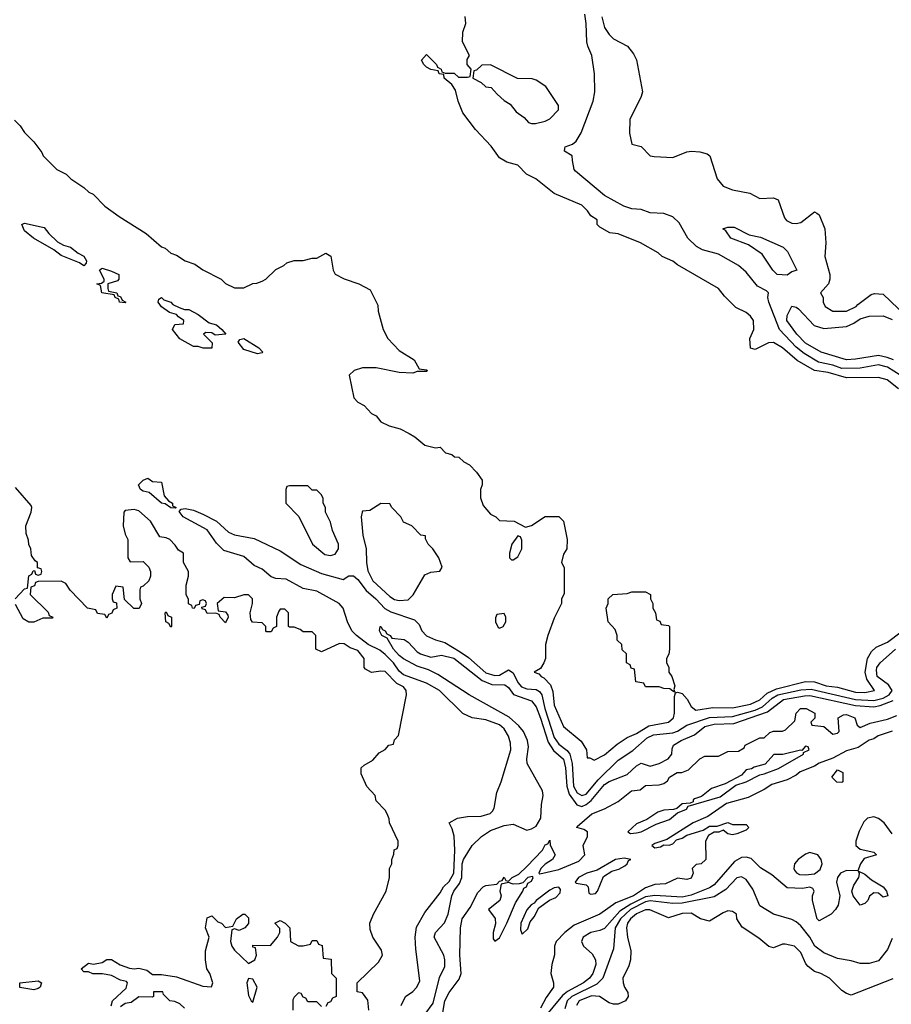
# Model space of a CAD drawing. Header units: inches. Extents: x 2668334 to 2765628, y 828034 to 955234.
# Tile 94 of 218: x 2694628 to 2698446, y 874015 to 878326. Entities that reach past the tile are written whole.
import ezdxf

# ---------------------------------------------------------------- set-up
doc = ezdxf.new("R2010")
doc.units = ezdxf.units.IN
doc.header["$MEASUREMENT"] = 0
doc.layers.add('C6897', color=7, linetype='Continuous')

msp = doc.modelspace()

# ---------------------------------------------------------------- linework, layer by layer
at = {"layer": 'C6897', "color": 4}
for points, elevation in [([(2698478, 876710), (2698428, 876750), (2698390, 876759.3), (2698250, 876758.9), (2698170, 876781.1), (2698110, 876791.1), (2698033.5, 876833.5), (2697969, 876890), (2697930, 876912.3), (2697908, 876912), (2697850, 876882), (2697830, 876888.7), (2697827.3, 876930), (2697843.7, 876970), (2697842.7, 877010), (2697830, 877029), (2697810, 877044), (2697765.6, 877065.6), (2697715.5, 877115.5), (2697688.7, 877150), (2697510, 877253.2), (2697490, 877269.2), (2697442, 877290), (2697425.6, 877305.6), (2697348, 877350), (2697250, 877388.7), (2697213.6, 877393.6), (2697170, 877418), (2697158, 877430), (2697158, 877450), (2697130, 877468), (2697115.3, 877490), (2697090, 877514), (2696970, 877565.2), (2696888.7, 877630), (2696848.7, 877650), (2696810, 877688.7), (2696762, 877702), (2696730, 877722), (2696693.2, 877773.2), (2696625.6, 877845.6), (2696570, 877918), (2696549.3, 877970), (2696537.2, 878017.2), (2696522, 878042), (2696488, 878070), (2696486, 878086), (2696466, 878090), (2696462, 878102), (2696430, 878108), (2696410, 878118), (2696398, 878130), (2696388.9, 878148.9), (2696410, 878174), (2696454, 878130), (2696458, 878118), (2696474, 878110), (2696478, 878098), (2696492.7, 878092.7), (2696531.6, 878091.6), (2696550, 878074), (2696590, 878074), (2696602, 878078), (2696606, 878110), (2696588, 878130), (2696588.4, 878151.6), (2696598, 878170), (2696568, 878230), (2696568.9, 878271.1), (2696582, 878310), (2696580.4, 878340.4)], 16), ([(2698512.6, 876752.6), (2698430, 876804.8), (2698390, 876815.3), (2698310, 876800.7), (2698230, 876799.4), (2698190, 876814), (2698127.4, 876827.4), (2698064.1, 876864.1), (2698030, 876892), (2697956.8, 876970), (2697909.3, 877090), (2697905.2, 877110), (2697909, 877130), (2697899.5, 877139.5), (2697860.1, 877160.1), (2697810, 877221.2), (2697777.2, 877250), (2697690, 877299.7), (2697618.7, 877318.7), (2697592.9, 877332.9), (2697555.1, 877370), (2697516.6, 877436.6), (2697490, 877462.9), (2697450, 877477.6), (2697390, 877480.9), (2697350, 877496), (2697310, 877498), (2697275.3, 877510), (2697190, 877557), (2697062.5, 877662.5), (2697057.2, 877670), (2697049.2, 877710), (2697049, 877730), (2697015.3, 877750), (2697016.4, 877763.6), (2697018, 877770), (2697050, 877781), (2697065.8, 877794.2), (2697088.3, 877831.7), (2697140.7, 877970), (2697147, 878010), (2697146.6, 878090), (2697135.1, 878170), (2697117.2, 878210), (2697113.2, 878230), (2697109.2, 878310), (2697104, 878350)], 12), ([(2697178.4, 878338.4), (2697190, 878292), (2697210, 878262), (2697230, 878242), (2697291.3, 878210), (2697316.8, 878176.8), (2697330.7, 878150), (2697356, 878010), (2697351, 877990), (2697301, 877890), (2697298.8, 877830), (2697310, 877782), (2697350, 877771), (2697390, 877730.7), (2697407.9, 877727.9), (2697490, 877723.6), (2697550, 877748.2), (2697570.6, 877750.6), (2697607.9, 877747.9), (2697639.1, 877739.1), (2697651, 877730), (2697684, 877630), (2697710, 877597.3), (2697750, 877580.7), (2697827.3, 877567.3), (2697870, 877542.8), (2697930, 877546), (2697950, 877538), (2697978.7, 877458.7), (2697987.6, 877447.6), (2698010, 877435.5), (2698030, 877433.4), (2698050, 877438.8), (2698110, 877484.7), (2698119.8, 877479.8), (2698130, 877472), (2698154.8, 877410), (2698159.1, 877350), (2698155.8, 877290), (2698176.3, 877210), (2698177.3, 877190), (2698170.7, 877169.3), (2698136, 877130), (2698147.3, 877110), (2698147.3, 877090), (2698156, 877070), (2698190, 877050.7), (2698250, 877050.6), (2698292.7, 877070), (2698300.1, 877079.9), (2698357.5, 877122.5), (2698372.5, 877127.5), (2698410, 877124), (2698510.3, 877030.3)], 12), ([(2694606.4, 877886.4), (2694630, 877862), (2694650, 877832), (2694690, 877792), (2694725.4, 877745.4), (2694732, 877730), (2694750.9, 877710.9), (2694791.1, 877671.1), (2694832, 877650), (2694852, 877630), (2694910, 877592), (2694931.1, 877571.1), (2694950, 877562), (2695002, 877510), (2695064.5, 877464.5), (2695182, 877390), (2695250, 877332), (2695265.4, 877325.4), (2695290, 877304.7), (2695315.3, 877295.3), (2695354, 877270), (2695395.3, 877255.3), (2695430, 877231.3), (2695510.9, 877190.9), (2695530, 877172), (2695570, 877152), (2695610, 877152), (2695650, 877172), (2695667.3, 877172.7), (2695690, 877182), (2695706, 877190), (2695750, 877232), (2695786, 877250), (2695798, 877262), (2695830, 877272), (2695870, 877272), (2695910, 877282), (2695930, 877282), (2695970, 877304.7), (2695990.8, 877290.8), (2696001, 877230), (2696010, 877212), (2696050, 877191.3), (2696114, 877170), (2696163.6, 877143.6), (2696196.9, 877076.9), (2696198, 877050), (2696221, 876970), (2696241, 876930), (2696290, 876878), (2696356.9, 876836.9), (2696378, 876798), (2696410, 876794), (2696414, 876790), (2696410, 876786), (2696370, 876786), (2696350, 876778), (2696290, 876782), (2696190, 876802), (2696130, 876802), (2696094, 876790), (2696072, 876770), (2696092, 876670), (2696110, 876652), (2696136.9, 876636.9), (2696170, 876602), (2696190, 876592), (2696210, 876566), (2696247.5, 876547.5), (2696294.4, 876534.4), (2696334.4, 876514.4), (2696359.8, 876499.8), (2696403.5, 876463.5), (2696450, 876452), (2696470, 876454), (2696494, 876430), (2696522, 876422), (2696532.7, 876412.7), (2696551.6, 876411.6), (2696574, 876390), (2696598, 876378), (2696630, 876344.7), (2696654.8, 876310), (2696654.8, 876290), (2696646.8, 876270), (2696647.1, 876232.9), (2696658.8, 876198.8), (2696690, 876162), (2696714, 876150), (2696730, 876134), (2696794, 876130), (2696844.7, 876104.7), (2696870, 876111.3), (2696930, 876151), (2696990, 876151), (2697010.8, 876130.8), (2697026.8, 876050), (2697024.7, 876010), (2697010, 875986), (2697002, 875950), (2697012.7, 875927.3), (2697012.7, 875812.7), (2697002, 875790), (2697002, 875770), (2696970, 875706), (2696942, 875630), (2696932, 875590), (2696932, 875530), (2696924.7, 875510), (2696910, 875486), (2696882, 875470), (2696902, 875462), (2696912, 875450), (2696924.9, 875444.9), (2696953.4, 875413.4), (2696964.4, 875384.4), (2696970, 875324.7), (2697010, 875231.3), (2697087.7, 875167.7), (2697111, 875130), (2697114, 875094), (2697126, 875094), (2697144.7, 875084.7), (2697190, 875107.3), (2697245.1, 875154.9), (2697290, 875184), (2697330, 875200.5), (2697384.9, 875235.1), (2697470, 875250.7), (2697491.6, 875270), (2697496.9, 875290), (2697496.4, 875363.6), (2697500.4, 875379.6), (2697510, 875382), (2697530, 875376), (2697552, 875352), (2697570, 875319.1), (2697590, 875303), (2697664.4, 875315.6), (2697750, 875314), (2697830, 875329.3), (2697870, 875348), (2697902.5, 875377.5), (2697943.2, 875396.8), (2698070, 875429.2), (2698110, 875427.1), (2698161, 875410), (2698210, 875404), (2698290, 875382.4), (2698330, 875380.9), (2698372.7, 875390), (2698339.2, 875439.2), (2698332.4, 875470), (2698342, 875530), (2698359.6, 875560.4), (2698380.5, 875579.5), (2698430, 875601.6), (2698490, 875645.5)], 16), ([(2698456.5, 876836.5), (2698428, 876848), (2698390, 876855.4), (2698290, 876839.7), (2698250, 876837.6), (2698139, 876870), (2698070, 876909.7), (2698031.8, 876950), (2697988.3, 877010), (2697990, 877031.3), (2698010, 877072), (2698030, 877067.3), (2698039.9, 877059.9), (2698108.1, 876988.1), (2698150, 876974.9), (2698250, 876982.4), (2698282.8, 876997.2), (2698310, 877017), (2698350, 877028.4), (2698410, 877030.4), (2698450, 877014)], 8), ([(2694608, 875790), (2694650, 875834), (2694662, 875838), (2694668.4, 875891.6), (2694682, 875898), (2694687.3, 875912.7), (2694694, 875914), (2694698, 875898), (2694710, 875894), (2694722, 875898), (2694726, 875910), (2694722, 875922), (2694706, 875926), (2694706, 875950), (2694696.4, 875956.4), (2694680.4, 875980.4), (2694678, 876010), (2694668.4, 876028.4), (2694667.3, 876047.3), (2694656.4, 876076.4), (2694655.3, 876110), (2694679, 876170), (2694682, 876190), (2694679, 876199), (2694610, 876278)], 16), ([(2696157.2, 873990), (2696153.2, 874033.2), (2696130, 874066), (2696106, 874070), (2696106, 874110), (2696200.4, 874199.6), (2696218, 874230), (2696212.9, 874252.9), (2696175.3, 874310), (2696163.1, 874343.1), (2696162, 874370), (2696178, 874410), (2696234, 874510), (2696248, 874570), (2696248, 874610), (2696258, 874630), (2696258, 874650), (2696267.3, 874672.7), (2696268.4, 874691.6), (2696282, 874698), (2696286, 874710), (2696286, 874730), (2696248, 874810), (2696247.3, 874827.3), (2696238, 874850), (2696230, 874866), (2696190, 874906), (2696186, 874930), (2696148.4, 874968.4), (2696124.1, 875024.1), (2696124, 875050), (2696137, 875063), (2696176, 875084), (2696203.1, 875116.9), (2696228.7, 875131.3), (2696246, 875150), (2696266, 875154), (2696270, 875174), (2696287.3, 875192.7), (2696322.9, 875370), (2696320.9, 875390), (2696310, 875405.2), (2696280.1, 875420.1), (2696230, 875472.3), (2696210, 875474), (2696170, 875468), (2696143.1, 875483.1), (2696138, 875490), (2696138, 875530), (2696110, 875564), (2696076.5, 875576.5), (2696050, 875593.2), (2696030, 875595.3), (2695950, 875558), (2695926, 875570), (2695926, 875630), (2695910, 875646), (2695870, 875646), (2695856.4, 875656.4), (2695830, 875666), (2695810, 875666), (2695806, 875670), (2695806, 875730), (2695790, 875746), (2695770, 875746), (2695763.6, 875736.4), (2695754, 875710), (2695754, 875670), (2695738, 875662), (2695730, 875646), (2695710, 875646), (2695706, 875650), (2695706, 875670), (2695690, 875686), (2695648.4, 875688.4), (2695640.4, 875700.4), (2695638, 875730), (2695648, 875770), (2695648, 875790), (2695630, 875808), (2695610, 875808), (2695570, 875795.3), (2695523.6, 875796.4), (2695494, 875770), (2695498, 875738), (2695530, 875734), (2695539.6, 875719.6), (2695542, 875710), (2695530, 875686), (2695506, 875710), (2695502, 875722), (2695487.3, 875727.3), (2695450, 875726), (2695442, 875742), (2695427.3, 875747.3), (2695426, 875754), (2695442, 875758), (2695446, 875770), (2695442, 875782), (2695430, 875786), (2695418, 875782), (2695414, 875766), (2695398, 875762), (2695392, 875748), (2695386, 875750), (2695382, 875762), (2695368.4, 875768.4), (2695367.3, 875787.3), (2695358, 875810), (2695358, 875850), (2695368, 875890), (2695368, 875910), (2695346, 875950), (2695346, 875990), (2695324, 876004), (2695310, 876026), (2695286, 876050), (2695270, 876058), (2695242, 876062), (2695202, 876130), (2695150, 876175.3), (2695130, 876182), (2695090, 876178), (2695084.7, 876170), (2695081, 876110), (2695090, 876074), (2695102, 876050), (2695102, 875970), (2695112.7, 875952.7), (2695170, 875954), (2695194, 875930), (2695202, 875910), (2695202, 875890), (2695194, 875870), (2695170, 875846), (2695158, 875842), (2695154, 875830), (2695154, 875790), (2695162, 875770), (2695151.1, 875748.9), (2695128.4, 875748.4), (2695087.3, 875787.3), (2695082, 875842), (2695050, 875846), (2695034, 875810), (2695034, 875790), (2695038, 875778), (2695052.7, 875772.7), (2695054, 875750), (2695038, 875742), (2695032.7, 875727.3), (2695018, 875722), (2695010, 875706), (2695002, 875722), (2694970, 875726), (2694962, 875742), (2694926, 875750), (2694848.9, 875828.9), (2694830, 875858), (2694810, 875868), (2694710, 875866), (2694698, 875862), (2694692.7, 875847.3), (2694678, 875842), (2694674, 875810), (2694752.7, 875732.7), (2694758, 875718), (2694774, 875710), (2694770, 875706), (2694730, 875706), (2694690, 875688), (2694668.4, 875688.4), (2694643.1, 875703.1), (2694610, 875766)], 16), ([(2696299, 874010), (2696318, 874050), (2696350, 874071.3), (2696368.7, 874090), (2696381.2, 874118.8), (2696363.2, 874256.8), (2696361.2, 874310), (2696366.3, 874353.7), (2696402.7, 874417.3), (2696470, 874502.8), (2696484.5, 874530), (2696510, 874552.4), (2696530.7, 874590), (2696534.7, 874690), (2696531.6, 874751.6), (2696523.2, 874783.2), (2696509.4, 874810.6), (2696546, 874830), (2696590, 874837.3), (2696650, 874839.1), (2696689.4, 874850.6), (2696698.9, 874861.1), (2696706.3, 874873.7), (2696718, 874942), (2696738, 874990), (2696779.6, 875130), (2696778.3, 875158.3), (2696769.6, 875189.6), (2696750, 875221.2), (2696730, 875239.3), (2696670, 875261.2), (2696610, 875269.2), (2696570, 875289), (2696468, 875390), (2696410, 875421.2), (2696310, 875458.2), (2696290, 875474), (2696266.2, 875510), (2696230, 875547.1), (2696205.4, 875565.4), (2696155.1, 875590), (2696103.5, 875630), (2696083.5, 875650), (2696064, 875690), (2696045.1, 875750), (2696027.8, 875770), (2695930, 875824.7), (2695870, 875835.6), (2695796.3, 875876.3), (2695750, 875879.7), (2695730, 875887.6), (2695690, 875920.9), (2695656.2, 875936.2), (2695610, 875976.2), (2695522.4, 876002.4), (2695490, 876034.5), (2695450, 876092.7), (2695345.2, 876150), (2695327.3, 876172.7), (2695336.4, 876183.6), (2695354, 876186), (2695390, 876179.1), (2695430, 876162), (2695490.7, 876130), (2695542.7, 876082.7), (2695570, 876071.5), (2695654.9, 876054.9), (2695770, 876000.4), (2695860.3, 875940.3), (2695950, 875902.3), (2696045.1, 875874.9), (2696070, 875892), (2696090, 875892), (2696110, 875874.9), (2696146.5, 875826.5), (2696188.9, 875790), (2696227.7, 875747.7), (2696253.6, 875733.6), (2696358.2, 875698.2), (2696378.3, 875678.3), (2696390.5, 875650), (2696410, 875628.4), (2696449.4, 875610.6), (2696490, 875599.5), (2696558.3, 875558.3), (2696594.2, 875534.2), (2696670, 875467.3), (2696710, 875454.4), (2696730, 875456.1), (2696770, 875479.1), (2696790, 875466), (2696810, 875424.4), (2696826, 875406), (2696850, 875397.2), (2696890, 875393.6), (2696905, 875385), (2696916.2, 875370), (2696928.5, 875310), (2696970, 875183.1), (2696990, 875154.6), (2697026.6, 875126.6), (2697038.6, 875110), (2697047.8, 875070), (2697054.7, 874970), (2697070, 874941.7), (2697090, 874929.1), (2697110, 874935.6), (2697161.8, 874998.2), (2697250, 875084.9), (2697313.7, 875126.3), (2697377.4, 875182.6), (2697404.1, 875195.9), (2697490, 875204.2), (2697510, 875211.5), (2697550, 875238), (2697650, 875271), (2697750, 875274.8), (2697850, 875303.5), (2697881.7, 875318.3), (2697924.6, 875355.4), (2697949.9, 875370.1), (2698050, 875392.3), (2698095, 875395), (2698290, 875349.5), (2698370, 875345.1), (2698410, 875355.3), (2698437.3, 875370), (2698449.7, 875390), (2698434.3, 875414.3), (2698384.8, 875450), (2698381, 875479), (2698383.5, 875490), (2698398, 875510), (2698464.7, 875570)], 12), ([(2696403, 873970), (2696439.9, 874020.1), (2696467.4, 874132.6), (2696490, 874181), (2696491.1, 874210), (2696486, 874230), (2696443.6, 874310), (2696449.5, 874330), (2696488.5, 874371.5), (2696505.4, 874410), (2696521.7, 874490), (2696529.8, 874510), (2696555.4, 874544.6), (2696564.5, 874570), (2696567.1, 874630), (2696572.4, 874650), (2696609.7, 874710.3), (2696651.8, 874750), (2696690, 874776), (2696750, 874797.6), (2696790, 874804), (2696850, 874778.4), (2696870, 874783.7), (2696890, 874795.8), (2696910.9, 874830), (2696913.7, 874890), (2696922, 874930), (2696918, 874950), (2696851.2, 875070), (2696849.7, 875090), (2696856.8, 875143.2), (2696853.1, 875170), (2696834.8, 875210), (2696815.3, 875235.3), (2696772, 875272), (2696597, 875370), (2696459.8, 875459.8), (2696419.8, 875479.8), (2696370, 875496.2), (2696310, 875527.6), (2696290, 875542), (2696265.1, 875570), (2696238, 875618), (2696215.3, 875630), (2696205.2, 875650), (2696208, 875670), (2696211, 875670), (2696216.9, 875656.9), (2696230, 875651), (2696237.3, 875637.3), (2696251, 875630), (2696258, 875618), (2696312.8, 875612.8), (2696330, 875601), (2696370, 875558.8), (2696384.7, 875550), (2696430, 875534.8), (2696476, 875544), (2696530, 875530.2), (2696653.5, 875433.5), (2696695.9, 875415.9), (2696753.5, 875413.5), (2696770, 875402), (2696791.4, 875371.4), (2696870, 875343.8), (2696890, 875317.3), (2696910, 875268), (2696943, 875163), (2696967.2, 875127.2), (2697010, 875088), (2697019.8, 875050), (2697024.8, 874970), (2697035.6, 874935.6), (2697068.5, 874888.5), (2697090, 874882), (2697110, 874890.2), (2697131.8, 874908.2), (2697190, 874977.7), (2697210, 874991.5), (2697290, 875021.3), (2697330, 875059.1), (2697350, 875071), (2697390, 875057.3), (2697430, 875070.4), (2697469.3, 875090), (2697484.5, 875110), (2697486, 875134), (2697492.7, 875150), (2697526, 875170), (2697584.9, 875195.1), (2697630, 875231.1), (2697670, 875241.6), (2697755.9, 875244.1), (2697904.3, 875295.7), (2697974.5, 875350), (2698066.3, 875366.3), (2698090, 875367.5), (2698290, 875323.5), (2698370, 875318.3), (2698397, 875323), (2698454.6, 875345.4)], 8), ([(2696481.2, 873978.8), (2696490, 874031), (2696510, 874066.8), (2696554, 874126), (2696562.7, 874150), (2696557, 874230), (2696559.3, 874350), (2696566.6, 874390), (2696601.2, 874438.8), (2696634.6, 874505.4), (2696658, 874530), (2696670, 874536), (2696718, 874542), (2696730, 874554), (2696742, 874558), (2696750, 874572), (2696758, 874558), (2696770, 874554), (2696786, 874570), (2696814.6, 874585.4), (2696850, 874618), (2696918, 874690), (2696930, 874714), (2696942, 874718), (2696950, 874734), (2696952.7, 874712.7), (2696974, 874670), (2696962, 874650), (2696930, 874629), (2696911, 874610), (2696902, 874590), (2696906.4, 874586.4), (2696990, 874606), (2697077.5, 874642.5), (2697103.7, 874670), (2697097.2, 874710), (2697115.3, 874750), (2697115.3, 874770), (2697100.2, 874780.2), (2697069.5, 874789.5), (2697070, 874794), (2697134, 874850), (2697189.5, 874870.5), (2697250, 874902.8), (2697308.7, 874950), (2697346, 874954), (2697370, 874973), (2697430, 874976), (2697450, 874982), (2697466, 874994), (2697475.3, 875010), (2697508.7, 875030), (2697529.2, 875030.8), (2697558, 875042), (2697608, 875090), (2697630, 875102), (2697690, 875102), (2697730, 875122), (2697776.4, 875123.6), (2697802, 875138), (2697806, 875150), (2697870, 875182), (2697890, 875182), (2697914.6, 875205.4), (2697930, 875211.3), (2697970, 875211.3), (2697983.1, 875216.9), (2698024, 875256), (2698029.6, 875290.4), (2698048.7, 875310), (2698074, 875310), (2698112, 875290), (2698112, 875268), (2698094, 875250), (2698098, 875238), (2698150, 875232), (2698190, 875198), (2698210, 875202), (2698218, 875210), (2698214, 875270), (2698237.5, 875282.5), (2698250, 875284.9), (2698286, 875270), (2698296.9, 875236.9), (2698310, 875227.7), (2698353.6, 875246.4), (2698430, 875263.7), (2698470, 875280.3)], 4), ([(2698450, 875211.6), (2698389.1, 875190.9), (2698370, 875177.6), (2698350, 875171.5), (2698300.9, 875139.1), (2698250, 875125.1), (2698190, 875093.6), (2698130, 875071.5), (2698110, 875058.7), (2698047.1, 875032.9), (2698030, 875018.7), (2697990, 874997.6), (2697922.6, 874977.4), (2697890, 874955.8), (2697819.3, 874920.7), (2697724.8, 874895.2), (2697642.6, 874837.4), (2697578, 874810), (2697462.8, 874737.2), (2697410, 874719), (2697398, 874710), (2697410, 874701), (2697435.1, 874704.9), (2697450, 874714), (2697472.7, 874712.7), (2697490, 874718), (2697505.2, 874734.8), (2697530, 874742.8), (2697550, 874756), (2697622.7, 874777.3), (2697650, 874794.8), (2697684, 874796), (2697730, 874811), (2697750, 874802), (2697810, 874802), (2697822, 874790), (2697810, 874778), (2697770, 874762), (2697750, 874758), (2697730, 874762), (2697710, 874778), (2697691.1, 874768.9), (2697670, 874768.7), (2697646, 874754), (2697632, 874730), (2697634, 874650), (2697614, 874630), (2697592, 874628), (2697574, 874610), (2697578, 874590), (2697570, 874568), (2697550, 874562), (2697510, 874568), (2697457.3, 874542.7), (2697410, 874539.3), (2697370, 874524.7), (2697317.1, 874490), (2697239.9, 874460.1), (2697170, 874409.4), (2697057.5, 874362.5), (2697016, 874330), (2696978, 874290), (2696971.3, 874270), (2696971.3, 874231.3), (2696958.8, 874190), (2696954.8, 874150), (2696966, 874110), (2696966, 874090), (2696934.7, 874045.3), (2696910, 873998)], 4), ([(2698450, 874761.2), (2698414.5, 874810), (2698390, 874829.6), (2698370, 874835.8), (2698342, 874830), (2698326.1, 874813.9), (2698306.1, 874773.9), (2698290.4, 874730), (2698290.6, 874710.6), (2698310, 874694), (2698370, 874682), (2698382, 874670), (2698326.8, 874653.2), (2698310.8, 874630), (2698299.6, 874600.4), (2698250, 874600.9), (2698224, 874590), (2698210.7, 874570), (2698206.8, 874550), (2698220.7, 874490), (2698213.4, 874450), (2698202, 874430), (2698182.8, 874410), (2698130, 874381.2), (2698121.2, 874390), (2698101.2, 874470), (2698101.2, 874490), (2698108.7, 874510), (2698102, 874522), (2698090, 874528.7), (2698057.1, 874522.9), (2697990, 874525.1), (2697922.8, 874582.8), (2697872.7, 874612.7), (2697833.1, 874653.1), (2697810, 874659.7), (2697790, 874657.7), (2697760, 874640), (2697670, 874538.7), (2697650, 874524.8), (2697570, 874493.3), (2697530, 874485), (2697410, 874491.4), (2697370, 874486.6), (2697305.8, 874454.2), (2697257.5, 874422.5), (2697190, 874347.8), (2697170, 874338.3), (2697130, 874329.7), (2697096.4, 874310), (2697088.8, 874290), (2697098.7, 874270), (2697136.3, 874236.3), (2697150.2, 874210), (2697151.4, 874190), (2697138.9, 874150), (2697124.9, 874130), (2697098, 874110), (2697028.2, 874071.8), (2697005.7, 874054.2), (2696886, 873910)], 8), ([(2698450, 874304), (2698430, 874256), (2698390, 874205.1), (2698350, 874193.3), (2698310, 874193.6), (2698270, 874205.6), (2698210, 874215.6), (2698150, 874240.5), (2698111.8, 874270), (2698089.6, 874310), (2698050, 874359.3), (2698030, 874376), (2698010, 874386), (2697930, 874409.3), (2697870, 874446.6), (2697840.1, 874520.1), (2697810, 874561.2), (2697790, 874573.2), (2697770, 874569), (2697722, 874518), (2697670, 874485.7), (2697530, 874457.9), (2697490, 874456.8), (2697390, 874467.7), (2697370, 874463.6), (2697304.5, 874430), (2697259.8, 874390), (2697236.9, 874350), (2697230, 874258), (2697182.3, 874130), (2697156.8, 874103.2), (2697046.7, 874050), (2697027.2, 874030), (2697015.8, 873995.8)], 12), ([(2695028.7, 874008.7), (2695035.3, 874030), (2695094.7, 874085.3), (2695101.2, 874110), (2695095.9, 874115.9), (2695070, 874120.7), (2695030, 874140.9), (2694990.7, 874149.3), (2694949.3, 874149.3), (2694930, 874158), (2694910, 874158), (2694898, 874170), (2694930, 874196), (2694951.1, 874191.1), (2694990, 874198.8), (2695010, 874211), (2695030, 874211.3), (2695068.4, 874188.4), (2695110, 874174), (2695130, 874170.7), (2695150, 874173.4), (2695184.7, 874164.7), (2695210, 874145.5), (2695250, 874145.5), (2695315.5, 874135.5), (2695430, 874094.8), (2695468, 874092), (2695474, 874110), (2695462, 874150), (2695448.7, 874170), (2695442, 874210), (2695442, 874250), (2695458, 874310), (2695442, 874350), (2695450, 874394), (2695470, 874402), (2695496, 874376), (2695512, 874370), (2695530, 874352), (2695562, 874358), (2695578, 874390), (2695606, 874410), (2695614, 874410), (2695630, 874394), (2695631.3, 874368.7), (2695614, 874350), (2695590, 874338), (2695570, 874346), (2695558, 874342), (2695552, 874290), (2695558, 874270), (2695570, 874252), (2695630, 874194), (2695658, 874210), (2695666, 874230), (2695662, 874262), (2695650, 874266), (2695650, 874274), (2695727.3, 874272.7), (2695758, 874310), (2695768, 874330), (2695767.3, 874347.3), (2695746, 874370), (2695770, 874382), (2695791.1, 874371.1), (2695811.3, 874350), (2695814, 874290), (2695850, 874272), (2695870, 874272), (2695902, 874278), (2695910, 874294), (2695930, 874294), (2695938, 874278), (2695952.7, 874272.7), (2695958, 874218), (2695992.7, 874212.7), (2695994, 874150), (2696014, 874130), (2696014, 874050), (2695998, 874042), (2695990, 874026), (2695978, 874022), (2695970, 874006)], 16), ([(2698452.8, 874127.2), (2698270, 874055.3), (2698250, 874062), (2698230, 874075.3), (2698175.3, 874130), (2698138, 874150), (2698110, 874159), (2698081.5, 874181.5), (2698072.3, 874192.3), (2698050, 874242), (2698022, 874270), (2697980.7, 874279.3), (2697970, 874279), (2697930, 874262), (2697910, 874268), (2697865.6, 874305.6), (2697793.6, 874353.6), (2697769.3, 874389.3), (2697768, 874410), (2697750, 874422), (2697730, 874424), (2697710, 874416), (2697650, 874379), (2697610, 874389.2), (2697570, 874414.5), (2697530, 874413.6), (2697470, 874394), (2697389.2, 874429.2), (2697370, 874429.3), (2697330, 874412), (2697303.7, 874390), (2697290.6, 874370), (2697286.7, 874350), (2697290.7, 874310), (2697304.9, 874250), (2697304, 874210), (2697296.8, 874183.2), (2697271, 874130), (2697271.3, 874110), (2697278, 874090), (2697292.7, 874067.3), (2697294, 874050), (2697282, 874030), (2697250, 874015.3), (2697230, 874015.3), (2697210, 874022), (2697168, 874050), (2697132.6, 874052.6), (2697079.3, 874030), (2697067.4, 874010)], 16), ([(2695350, 873998), (2695330, 874018), (2695307.3, 874027.3), (2695286, 874030), (2695258, 874058), (2695255.3, 874070), (2695214, 874070), (2695214, 874050), (2695210, 874046), (2695150, 874048), (2695116.8, 874023.2), (2695090, 874019.3), (2695070, 874004)], 16), ([(2695950, 874006), (2695930, 874026), (2695890, 874026), (2695882, 874042), (2695870, 874046), (2695862, 874062), (2695850, 874066), (2695830, 874046), (2695825.4, 874034.6), (2695824.7, 873990)], 16)]:
    msp.add_lwpolyline(points, dxfattribs=dict(at, elevation=elevation))
for points, elevation in [([(2696690, 878128), (2696652.7, 878127.3), (2696630, 878106), (2696618, 878102), (2696614, 878070), (2696650, 878052), (2696670, 878032), (2696694, 878030), (2696719.6, 877999.6), (2696750, 877972), (2696776.9, 877956.9), (2696803.5, 877923.5), (2696838, 877898), (2696856.9, 877876.9), (2696870, 877871.3), (2696888.4, 877871.6), (2696930, 877882), (2696950, 877892), (2696988.4, 877931.6), (2696988.7, 877950), (2696933.6, 878033.6), (2696890, 878062), (2696872.7, 878067.3), (2696808.4, 878068.4)], 16), ([(2694910, 877248.7), (2694890, 877262), (2694810, 877294), (2694778.6, 877318.6), (2694689.6, 877369.6), (2694650, 877402), (2694638, 877430), (2694650, 877436), (2694736, 877416), (2694756, 877390), (2694794.4, 877354.4), (2694819.8, 877339.8), (2694850.5, 877330.5), (2694884, 877304), (2694910, 877291), (2694921, 877270), (2694919.8, 877260.2)], 12), ([(2697990, 877207.3), (2697946.6, 877210), (2697927, 877230), (2697880.2, 877300.2), (2697820.9, 877340.9), (2697744, 877370), (2697722, 877402), (2697708.7, 877411.3), (2697730, 877418), (2697757.3, 877417.3), (2697824, 877384), (2697873.7, 877373.7), (2697972, 877330), (2697990.9, 877310.9), (2698032, 877230), (2698010, 877222)], 8), ([(2695090, 877086), (2695066, 877090), (2695062, 877102), (2695046, 877110), (2695042, 877122), (2694988, 877130), (2694982, 877162), (2694966, 877170), (2694987.3, 877172.7), (2694998, 877182), (2694998, 877190), (2694978, 877230), (2694984.7, 877235.3), (2694990, 877238), (2695030, 877226), (2695062, 877210), (2695062, 877190), (2695056.9, 877183.1), (2695014, 877170), (2695014, 877150), (2695018, 877138), (2695054, 877130), (2695058, 877118), (2695070, 877114), (2695078, 877098), (2695094, 877090)], 12), ([(2695485.2, 876945.2), (2695470, 876955.3), (2695443.6, 876956.4), (2695434, 876950), (2695470.9, 876910.9), (2695470, 876888), (2695431.6, 876888.4), (2695410, 876895.3), (2695390, 876895.3), (2695329.3, 876929.3), (2695298, 876970), (2695308, 876992), (2695346, 876994), (2695348, 877010), (2695324.7, 877024.7), (2695316, 877036), (2695284, 877044), (2695249.3, 877069.3), (2695235.3, 877090), (2695238, 877102), (2695250, 877110.4), (2695260.5, 877100.5), (2695290.3, 877090.3), (2695299.8, 877079.8), (2695326.4, 877066.4), (2695350, 877057.3), (2695370, 877057.1), (2695410, 877035.5), (2695459.1, 876999.1), (2695490, 876990.5), (2695514, 876970), (2695530.7, 876949.3)], 12), ([(2695670, 876862.7), (2695610, 876882.9), (2695586, 876914), (2695593.2, 876926.8), (2695610, 876930.4), (2695676, 876890), (2695694, 876870), (2695690, 876868)], 12), ([(2695310, 876188), (2695290, 876189.2), (2695266, 876206), (2695249, 876210), (2695196, 876256), (2695170, 876262), (2695157.2, 876270), (2695149.3, 876290), (2695170, 876310.8), (2695190, 876318.8), (2695210, 876304.7), (2695250, 876302), (2695261.4, 876241.4), (2695279.6, 876219.6), (2695298, 876210), (2695298, 876198), (2695314, 876190)], 12), ([(2695890, 876286), (2695810, 876286), (2695798, 876282), (2695794, 876270), (2695794, 876210), (2695851.6, 876151.6), (2695911.3, 876030), (2695964.9, 875984.9), (2695990, 875980.7), (2696010, 875986.8), (2696025.2, 876010), (2696025.2, 876030), (2695998, 876090), (2695990, 876126), (2695968, 876170), (2695968, 876190), (2695958, 876210), (2695958, 876230), (2695950, 876246), (2695930, 876266), (2695910, 876266)], 16), ([(2696210, 876208.7), (2696162, 876178), (2696130, 876174), (2696128, 876170), (2696124.9, 876150), (2696131.3, 876070), (2696146.8, 876010), (2696148, 875950), (2696153.7, 875913.7), (2696176, 875870), (2696250, 875800.7), (2696270, 875788), (2696290, 875784), (2696330, 875786.8), (2696352.5, 875807.5), (2696403.7, 875896.3), (2696430, 875907.3), (2696468.9, 875911.1), (2696479, 875930), (2696464, 875970), (2696438, 876010), (2696418, 876030), (2696406, 876054), (2696406, 876066), (2696386, 876070), (2696346, 876110), (2696310, 876126), (2696298, 876150), (2696258, 876190), (2696250, 876206)], 16), ([(2696810, 876066), (2696784.7, 876030), (2696774, 875990), (2696774, 875970), (2696782, 875962), (2696790, 875962), (2696810, 875974), (2696828, 876010), (2696827.3, 876047.3), (2696822, 876062)], 16), ([(2697498, 875382), (2697490, 875386), (2697476.4, 875396.4), (2697450, 875398), (2697430, 875406), (2697370, 875406), (2697362, 875422), (2697327.3, 875427.3), (2697322, 875482), (2697307.3, 875487.3), (2697302, 875502), (2697286, 875510), (2697286, 875550), (2697267.3, 875567.3), (2697266, 875590), (2697246, 875610), (2697246, 875630), (2697236.4, 875656.4), (2697206, 875690), (2697198, 875750), (2697206, 875770), (2697206, 875790), (2697226, 875810), (2697290, 875814), (2697310, 875822), (2697370, 875822), (2697392, 875810), (2697392, 875790), (2697402, 875770), (2697402, 875750), (2697414, 875730), (2697418, 875698), (2697432.7, 875692.7), (2697438, 875678), (2697470, 875674), (2697474, 875670), (2697474, 875570), (2697471.6, 875548.4), (2697462, 875530), (2697462, 875510), (2697471.3, 875491.3), (2697472, 875470), (2697484.7, 875450), (2697498, 875410), (2697494, 875394)], 16), ([(2695290, 875666), (2695282, 875682), (2695268, 875690), (2695266, 875730), (2695270, 875734), (2695278, 875718), (2695294, 875710), (2695294, 875670)], 16), ([(2696750, 875726), (2696718, 875722), (2696712.7, 875707.3), (2696712, 875690), (2696724.7, 875664.7), (2696730, 875662), (2696746, 875670), (2696758, 875690), (2696758, 875710)], 16), ([(2698070, 875146), (2698054, 875126), (2698048, 875128), (2697970.6, 875109.4), (2697931.1, 875108.9), (2697893.2, 875066.8), (2697846, 875054), (2697834, 875046), (2697810, 875042), (2697790, 875019), (2697719.1, 874980.9), (2697659.1, 874960.9), (2697614.4, 874925.6), (2697584.9, 874915.1), (2697578, 874910), (2697578, 874902), (2697564.7, 874895.3), (2697530, 874893.2), (2697506.8, 874873.2), (2697492, 874868), (2697450, 874865.2), (2697424, 874856), (2697375.5, 874824.5), (2697330, 874805.2), (2697292, 874770), (2697303.5, 874763.5), (2697330, 874766), (2697350, 874770.8), (2697416.3, 874803.7), (2697475.4, 874824.6), (2697510, 874854), (2697548.7, 874870), (2697556.4, 874883.6), (2697696.3, 874923.7), (2697765.2, 874974.8), (2697811.2, 874988.8), (2697870, 875020.7), (2697890, 875023.8), (2697952.5, 875047.5), (2698062, 875110), (2698062, 875118), (2698086, 875130), (2698082, 875142)], 4), ([(2698230, 874986), (2698207.3, 874987.3), (2698186, 875010), (2698210, 875042), (2698234, 875030), (2698234, 874990)], 4), ([(2698090, 874679.6), (2698070, 874673.3), (2698038, 874650), (2698022.4, 874630), (2698019.3, 874610), (2698022.6, 874602.6), (2698030.4, 874590.4), (2698043.7, 874583.7), (2698070, 874581.6), (2698110, 874587.3), (2698134.3, 874605.7), (2698142.9, 874630), (2698139.5, 874650), (2698124, 874670)], 8), ([(2697275.5, 874655.5), (2697238, 874650), (2697157.5, 874602.5), (2697112, 874590), (2697076, 874570), (2697062, 874550), (2697066, 874546), (2697110, 874538), (2697118, 874530), (2697122, 874502), (2697130, 874498), (2697150, 874501), (2697159, 874510), (2697185.6, 874574.4), (2697222, 874598), (2697253.2, 874606.8), (2697278.6, 874621.4), (2697288.7, 874630), (2697295.3, 874644.7), (2697306, 874650)], 4), ([(2698410, 874484), (2698390, 874502), (2698370, 874504), (2698350.7, 874489.3), (2698342.8, 874470), (2698330, 874457.2), (2698310, 874449.6), (2698279, 874490), (2698274, 874510), (2698282.7, 874537.3), (2698304, 874570), (2698307.3, 874587.3), (2698302, 874598), (2698330, 874584.7), (2698359.8, 874559.8), (2698411, 874530), (2698424.7, 874510), (2698430.6, 874490)], 8), ([(2696874.6, 874574.6), (2696854, 874570), (2696832.7, 874547.3), (2696816.9, 874543.1), (2696790, 874542), (2696770, 874548), (2696738, 874542), (2696732, 874510), (2696738, 874490), (2696731.3, 874470), (2696682, 874430), (2696710.4, 874390.4), (2696712.5, 874367.5), (2696702, 874330), (2696702.5, 874302.5), (2696710, 874291.3), (2696730, 874306.8), (2696762.9, 874370), (2696800.1, 874459.9), (2696832, 874510), (2696836, 874524), (2696848, 874530), (2696853.6, 874546.4), (2696870, 874554), (2696878, 874570)], 4), ([(2696990, 874528), (2696970, 874525.2), (2696950, 874515.1), (2696891.3, 874470), (2696882.5, 874457.5), (2696868.8, 874451.2), (2696850, 874429), (2696823, 874370), (2696821.4, 874341.4), (2696830, 874322), (2696854.5, 874345.5), (2696863.7, 874376.3), (2696882, 874398), (2696902.7, 874437.3), (2696949, 874471), (2696977.2, 874482.8), (2696996, 874504), (2696998, 874518)], 4), ([(2694690, 874079), (2694629.2, 874089.2), (2694628.7, 874110), (2694710, 874118.8), (2694724.7, 874110), (2694718, 874090), (2694710, 874084)], 16), ([(2695630, 874128), (2695622.8, 874110), (2695630, 874054), (2695642, 874030), (2695650, 874024.7), (2695668.7, 874090), (2695650, 874126)], 16)]:
    msp.add_lwpolyline(points, close=True, dxfattribs=dict(at, elevation=elevation))

doc.saveas('drawing.dxf')
